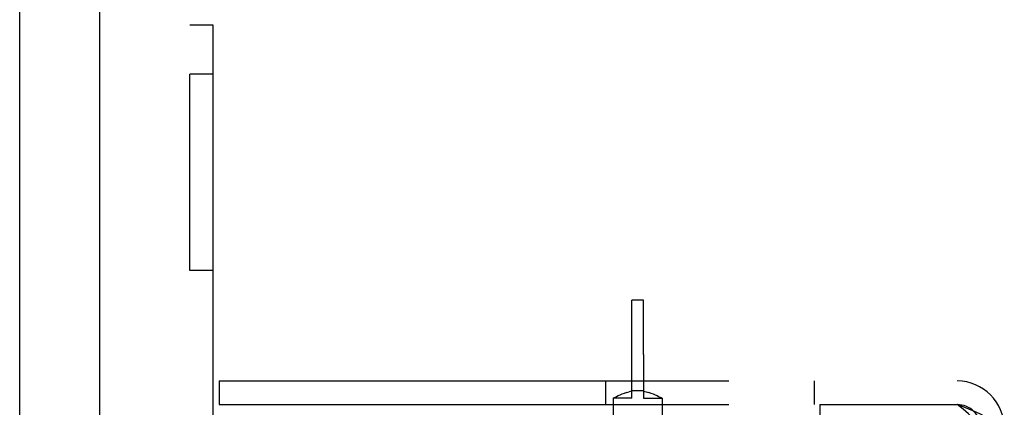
# Model space of a CAD drawing. Header units: inches. Extents: x 0 to 236, y 0 to 153.
# Tile 30 of 35: x 172.194 to 174.702, y 53.481 to 54.468. Entities that reach past the tile are written whole.
import ezdxf

# ---------------------------------------------------------------- set-up
doc = ezdxf.new("R2010")
doc.units = ezdxf.units.IN
doc.header["$LTSCALE"] = 12.986111
doc.header["$MEASUREMENT"] = 0
doc.linetypes.add('HIDDEN', pattern=[0.2, 0.1, -0.1])
doc.layers.get('0').update_dxf_attribs({"linetype": 'CONTINUOUS'})
doc.layers.add('02___PRT_ALL_AXES', color=7, linetype='CONTINUOUS')
doc.layers.add('DEFAULT_2', color=8, linetype='HIDDEN')

msp = doc.modelspace()

# ---------------------------------------------------------------- linework, layer by layer
at = {"color": 7, "linetype": 'Continuous'}
msp.add_line((172.3983, 12.2661), (172.3983, 91.6411), dxfattribs=at)
at = {"color": 3, "linetype": 'Continuous'}
msp.add_line((172.1943, 41.9111), (172.1943, 61.9961), dxfattribs=at)
at = {"layer": '02___PRT_ALL_AXES', "color": 8, "linetype": 'HIDDEN'}
for p, q in [((172.6273, 53.8286), (172.6273, 54.3286)), ((172.6873, 54.3286), (172.6273, 54.3286)), ((172.6873, 53.8286), (172.6873, 54.3286)), ((172.6873, 53.8286), (172.6273, 53.8286)), ((173.7533, 53.5037), (173.7533, 53.6151)), ((173.7833, 53.6151), (173.7833, 53.5037)), ((173.7533, 53.5216), (173.7469, 53.5203)), ((173.7833, 53.5228), (173.7533, 53.5228)), ((173.7833, 53.5216), (173.7897, 53.5203)), ((173.7062, 53.5038), (173.7058, 53.5036)), ((173.7058, 53.5036), (173.7058, 50.0536)), ((173.7533, 53.5036), (173.7058, 53.5036)), ((173.7062, 53.5038), (173.7091, 53.5054)), ((173.709, 53.5054), (173.7117, 53.5068)), ((173.7116, 53.5068), (173.7149, 53.5085)), ((173.7149, 53.5085), (173.7189, 53.5104)), ((173.7189, 53.5104), (173.7236, 53.5126)), ((173.7236, 53.5125), (173.7289, 53.5147)), ((173.7288, 53.5147), (173.7346, 53.5168)), ((173.7346, 53.5168), (173.7407, 53.5188)), ((173.7406, 53.5187), (173.7469, 53.5203)), ((173.7833, 53.5036), (173.8308, 53.5036)), ((173.7897, 53.5203), (173.796, 53.5187)), ((173.796, 53.5188), (173.8021, 53.5168)), ((173.802, 53.5168), (173.8078, 53.5147)), ((173.8077, 53.5147), (173.8131, 53.5125)), ((173.813, 53.5126), (173.8178, 53.5104)), ((173.8177, 53.5104), (173.8218, 53.5085)), ((173.8217, 53.5085), (173.8251, 53.5068)), ((173.825, 53.5068), (173.8276, 53.5054)), ((173.8308, 53.5036), (173.8308, 50.0536)), ((174.2323, 53.4876), (174.2323, 52.9076))]:
    msp.add_line(p, q, dxfattribs=at)
msp.add_lwpolyline([(173.8308, 53.5036), (173.8305, 53.5038), (173.8276, 53.5054)], dxfattribs=at)
at = {"layer": 'DEFAULT_2', "color": 8, "linetype": 'HIDDEN'}
for p, q in [((172.6273, 49.4536), (172.6273, 54.4536)), ((172.6873, 54.4536), (172.6273, 54.4536)), ((172.6873, 53.2661), (172.6873, 54.4536)), ((173.7533, 53.6151), (173.7533, 53.7536)), ((173.7833, 53.7536), (173.7533, 53.7536)), ((173.7833, 53.6151), (173.7833, 53.7536)), ((172.7023, 53.5476), (172.7023, 53.4876)), ((172.7023, 53.5476), (174.5823, 53.5476)), ((173.6867, 53.5476), (173.6867, 53.4876)), ((174.218, 53.5476), (174.218, 53.4876)), ((172.7023, 53.4876), (174.2323, 53.4876)), ((174.2323, 53.4876), (174.5823, 53.4876))]:
    msp.add_line(p, q, dxfattribs=at)
for points in [[(174.6965, 53.4276), (174.6909, 53.4336), (174.6837, 53.4396), (174.6748, 53.4456), (174.6645, 53.4516), (174.6529, 53.4576), (174.6401, 53.4636), (174.6265, 53.4696), (174.6122, 53.4756), (174.5974, 53.4816), (174.5823, 53.4876)], [(174.6394, 53.4276), (174.6366, 53.4336), (174.633, 53.4396), (174.6286, 53.4456), (174.6234, 53.4516), (174.6176, 53.4576), (174.6112, 53.4636), (174.6044, 53.4696), (174.5972, 53.4756), (174.5898, 53.4816), (174.5823, 53.4876)]]:
    msp.add_lwpolyline(points, dxfattribs=at)
for radius in [0.12, 0.06]:
    msp.add_arc((174.5823, 53.4276), radius, 0, 90, dxfattribs=at)

doc.saveas('drawing.dxf')
